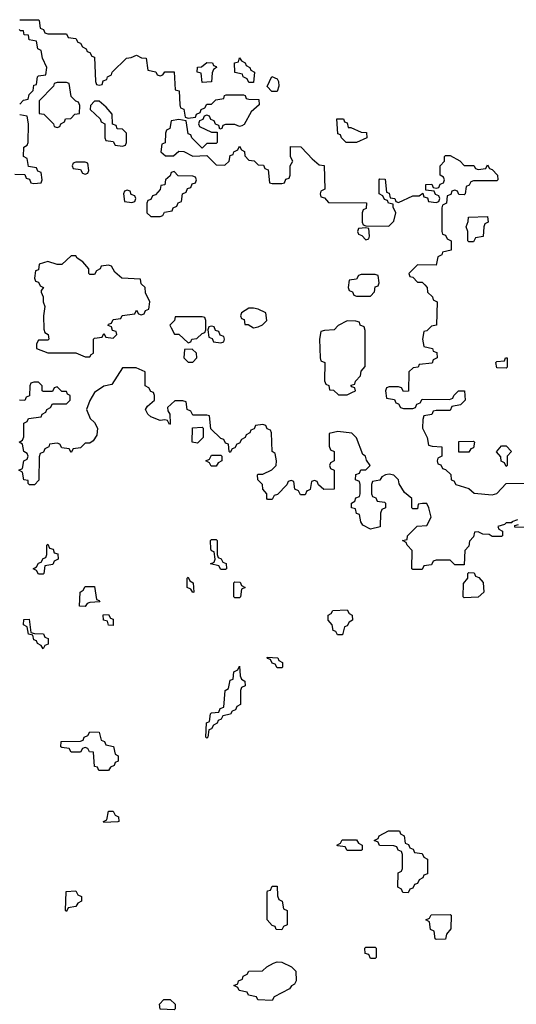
# Model space of a CAD drawing. Header units: inches. Extents: x 2602844 to 2692189, y 936934 to 1026383.
# Tile 18 of 58: x 2648770 to 2650893, y 962650 to 966854. Entities that reach past the tile are written whole.
import ezdxf

# ---------------------------------------------------------------- set-up
doc = ezdxf.new("R2010")
doc.units = ezdxf.units.IN
doc.header["$MEASUREMENT"] = 0
doc.layers.add('C6946', color=7, linetype='Continuous')
doc.layers.add('C6956', color=7, linetype='Continuous')

msp = doc.modelspace()

# ---------------------------------------------------------------- linework, layer by layer
at = {"layer": 'C6946', "color": 6}
for points in [[(2648770, 966854), (2648850, 966854), (2648854, 966850), (2648858, 966818), (2648872, 966812), (2648878, 966798), (2648890, 966794), (2648970, 966794), (2648978, 966778), (2649010, 966774), (2649018, 966758), (2649030, 966754), (2649038, 966738), (2649054, 966730), (2649058, 966718), (2649070, 966714), (2649078, 966698), (2649090, 966694), (2649094, 966590), (2649098, 966578), (2649110, 966574), (2649122, 966578), (2649127.3, 966592.7), (2649142, 966598), (2649146, 966610), (2649162, 966618), (2649166, 966630), (2649226, 966690), (2649247.3, 966692.7), (2649270, 966702), (2649291.3, 966691.3), (2649311.3, 966690), (2649318, 966638), (2649351.6, 966631.6), (2649358, 966618), (2649370, 966614), (2649382, 966618), (2649390, 966632), (2649430, 966632), (2649434, 966554), (2649452, 966550), (2649454, 966490), (2649458, 966478), (2649471.6, 966471.6), (2649478, 966438), (2649490, 966434), (2649522, 966438), (2649526, 966450), (2649542, 966458), (2649546, 966470), (2649562, 966478), (2649570, 966494), (2649590, 966494), (2649608.4, 966511.6), (2649642, 966518), (2649646, 966530), (2649652.7, 966532.7), (2649727.3, 966532.7), (2649734, 966530), (2649738, 966518), (2649750, 966514), (2649792.7, 966512.7), (2649794, 966490), (2649759.6, 966460.4), (2649730, 966406), (2649719.6, 966400.4), (2649710, 966398), (2649690, 966406), (2649650, 966406), (2649638, 966402), (2649634, 966390), (2649626, 966386), (2649622, 966402), (2649607.3, 966407.3), (2649602, 966422), (2649587.3, 966427.3), (2649582, 966442), (2649570, 966446), (2649558, 966442), (2649552.7, 966427.3), (2649538, 966422), (2649534, 966410), (2649538, 966398), (2649590, 966374), (2649614, 966374), (2649614, 966330), (2649610, 966326), (2649570, 966326), (2649550, 966306), (2649506, 966350), (2649502, 966362), (2649490, 966366), (2649482, 966422), (2649450, 966428), (2649418, 966422), (2649412, 966390), (2649398, 966382), (2649394, 966370), (2649391.6, 966328.4), (2649378, 966322), (2649374, 966290), (2649392.7, 966272.7), (2649427.3, 966272.7), (2649450, 966292), (2649471.1, 966291.1), (2649510, 966272), (2649570, 966274), (2649610, 966234), (2649647.3, 966232.7), (2649666, 966250), (2649670, 966274), (2649682, 966278), (2649686, 966290), (2649702, 966298), (2649710, 966314), (2649718, 966298), (2649731.6, 966291.6), (2649732.7, 966272.7), (2649750, 966254), (2649772, 966252), (2649790, 966234), (2649812.7, 966232.7), (2649818, 966218), (2649832.7, 966212.7), (2649838, 966158), (2649850, 966154), (2649890, 966154), (2649902, 966158), (2649907.3, 966172.7), (2649922, 966178), (2649926, 966190), (2649926, 966230), (2649938, 966250), (2649928, 966268), (2649927.3, 966312.7), (2649971.6, 966311.6), (2650000, 966280.8)], [(2648770, 966494), (2648786, 966510), (2648806, 966514), (2648810, 966534), (2648828, 966552), (2648830, 966574), (2648842, 966578), (2648846, 966610), (2648850, 966614), (2648882, 966618), (2648886, 966650), (2648868, 966690), (2648862, 966722), (2648848, 966730), (2648842, 966762), (2648810, 966768), (2648807.3, 966787.3), (2648789.1, 966789.1), (2648786, 966806), (2648774, 966806), (2648767.3, 966812.7)], [(2648750, 966194), (2648792.7, 966192.7), (2648798, 966178), (2648812.7, 966172.7), (2648818, 966158), (2648830, 966154), (2648862, 966158), (2648866, 966170), (2648862, 966202), (2648847.3, 966207.3), (2648842, 966222), (2648807.3, 966227.3), (2648802, 966262), (2648786, 966270), (2648788, 966310), (2648802, 966318), (2648806, 966330), (2648808, 966410), (2648802, 966442), (2648770, 966448)], [(2650000, 964842.9), (2649998, 964842), (2649990, 964826), (2649970, 964826), (2649962, 964842), (2649946, 964850), (2649942, 964882), (2649930, 964886), (2649918, 964882), (2649912.7, 964867.3), (2649872.7, 964827.3), (2649858, 964822), (2649850, 964806), (2649830, 964806), (2649826, 964810), (2649826, 964830), (2649808.9, 964848.9), (2649808, 964870), (2649788, 964890), (2649786, 964910), (2649790, 964914), (2649810, 964914), (2649848.4, 964931.6), (2649866, 964950), (2649868, 964970), (2649862, 965002), (2649848.7, 965010), (2649846, 965090), (2649842, 965102), (2649827.3, 965107.3), (2649822, 965122), (2649810, 965126), (2649778, 965122), (2649772.7, 965107.3), (2649758, 965102), (2649754, 965090), (2649738, 965082), (2649734, 965070), (2649718, 965062), (2649710, 965046), (2649698, 965042), (2649690, 965026), (2649678, 965022), (2649670, 965006), (2649666, 965010), (2649662, 965042), (2649650, 965046), (2649642, 965062), (2649630, 965066), (2649587.3, 965107.3), (2649582, 965162), (2649570, 965166), (2649510, 965166), (2649502, 965182), (2649486, 965190), (2649482, 965222), (2649467.3, 965227.3), (2649432.7, 965227.3), (2649402, 965198), (2649403.6, 965183.6), (2649412, 965170), (2649414, 965130), (2649410, 965126), (2649402, 965142), (2649390, 965146), (2649370, 965142), (2649330, 965158), (2649318, 965170), (2649308, 965190), (2649316.4, 965203.6), (2649346, 965230), (2649346, 965250), (2649342, 965262), (2649330, 965266), (2649322, 965282), (2649306, 965290), (2649306, 965350), (2649267.3, 965367.3), (2649210, 965368), (2649163.6, 965296.4), (2649130, 965288.7), (2649090, 965262), (2649070, 965228), (2649056, 965190), (2649071.3, 965151.3), (2649090, 965134), (2649102, 965110), (2649099.6, 965080.4), (2649083.6, 965056.4), (2649070, 965046), (2649050, 965046), (2649030, 965026), (2648998, 965022), (2648990, 965006), (2648982, 965022), (2648950, 965026), (2648942, 965042), (2648930, 965046), (2648898, 965042), (2648894, 965030), (2648878, 965022), (2648872, 965008), (2648858, 965002), (2648852.7, 964987.3), (2648851.6, 964888.4), (2648832.7, 964867.3), (2648812.7, 964867.3), (2648806, 964874), (2648806, 964886), (2648788, 964890), (2648782, 964922), (2648766, 964930), (2648782, 964938), (2648788, 964970), (2648802, 964978), (2648806, 964990), (2648802, 965002), (2648788, 965010), (2648782, 965042), (2648768, 965050), (2648782, 965058), (2648787.3, 965072.7), (2648788.4, 965131.6), (2648802, 965138), (2648808.4, 965151.6), (2648862, 965158), (2648866, 965170), (2648882, 965178), (2648886, 965190), (2648902, 965198), (2648910, 965214), (2648970, 965214), (2648986, 965230), (2648986, 965250), (2648974.6, 965254.6), (2648970, 965266), (2648950, 965266), (2648930, 965286), (2648918, 965282), (2648910, 965266), (2648870, 965266), (2648866, 965270), (2648866, 965290), (2648850, 965306), (2648830, 965306), (2648818, 965302), (2648814, 965290), (2648812.7, 965247.3), (2648798, 965242), (2648791.6, 965228.4), (2648768.9, 965228.9)]]:
    msp.add_lwpolyline(points, dxfattribs=at)
for points in [[(2649550, 966586), (2649546, 966626), (2649528.7, 966630), (2649530, 966652), (2649547.3, 966652.7), (2649570, 966671.3), (2649594, 966670), (2649598, 966658), (2649610, 966654), (2649612, 966650), (2649598, 966642), (2649592.7, 966627.3), (2649590, 966588)], [(2649750, 966586), (2649742, 966602), (2649726, 966610), (2649722, 966622), (2649689.1, 966629.1), (2649688, 966670), (2649706, 966674), (2649710, 966691.3), (2649718, 966678), (2649734, 966670), (2649738, 966658), (2649754, 966650), (2649758, 966638), (2649774, 966630), (2649770, 966586)], [(2648970, 966586), (2648930, 966586), (2648918, 966582), (2648914, 966570), (2648852.7, 966507.3), (2648854, 966454), (2648874, 966450), (2648914, 966410), (2648918, 966398), (2648930, 966394), (2648942, 966398), (2648946, 966410), (2648962, 966418), (2648966, 966430), (2648988, 966432), (2649006, 966450), (2649026, 966454), (2649027.3, 966487.3), (2649022, 966502), (2649010, 966506), (2648990, 966526), (2648982, 966582)], [(2649848, 966548), (2649828.4, 966568.4), (2649848.4, 966611.6), (2649870, 966602), (2649876, 966590), (2649878, 966570), (2649870, 966548)], [(2649110, 966506), (2649090, 966506), (2649072.7, 966487.3), (2649072, 966470), (2649114, 966430), (2649118, 966418), (2649134, 966410), (2649134, 966350), (2649138, 966338), (2649170, 966334), (2649178, 966318), (2649210, 966314), (2649222, 966318), (2649226, 966330), (2649226, 966370), (2649210, 966386), (2649187.3, 966387.3), (2649182, 966402), (2649167.3, 966407.3), (2649166, 966450), (2649140.4, 966480.4)], [(2649050, 966246), (2649010, 966246), (2648998, 966242), (2648994, 966230), (2648998, 966218), (2649030, 966214), (2649038, 966198), (2649050, 966194), (2649062, 966198), (2649066, 966210), (2649062, 966242)], [(2649430, 966206), (2649418, 966202), (2649412.7, 966187.3), (2649394, 966170), (2649391.1, 966148.9), (2649374, 966146), (2649371.1, 966128.9), (2649350, 966106), (2649338, 966102), (2649330, 966086), (2649318, 966082), (2649314, 966070), (2649314, 966030), (2649330, 966014), (2649370, 966014), (2649382, 966018), (2649388.4, 966031.6), (2649422, 966038), (2649426, 966050), (2649442, 966058), (2649448, 966072), (2649462, 966078), (2649466, 966110), (2649482, 966118), (2649487.3, 966132.7), (2649502, 966138), (2649507.3, 966152.7), (2649522, 966158), (2649526, 966170), (2649522, 966182), (2649510, 966186), (2649448, 966188)], [(2649230, 966126), (2649218, 966122), (2649214, 966110), (2649218, 966078), (2649250, 966074), (2649262, 966078), (2649266, 966090), (2649262, 966102), (2649247.3, 966107.3), (2649242, 966122)], [(2649010, 965846), (2648990, 965846), (2648950, 965809), (2648930, 965809), (2648890, 965822), (2648854, 965810), (2648850, 965786), (2648838, 965782), (2648834, 965750), (2648838, 965738), (2648850, 965734), (2648858, 965718), (2648872, 965710), (2648862, 965698), (2648862, 965690), (2648871, 965671), (2648871, 965650), (2648878, 965630), (2648872, 965590), (2648872.7, 965532.7), (2648878, 965518), (2648892, 965510), (2648894, 965490), (2648890, 965486), (2648850, 965486), (2648842, 965470), (2648842, 965450), (2648890, 965432), (2649010, 965432), (2649050, 965414), (2649070, 965414), (2649075.3, 965424.7), (2649086, 965430), (2649086, 965490), (2649090, 965494), (2649122, 965498), (2649130, 965514), (2649138, 965498), (2649170, 965494), (2649186, 965510), (2649182, 965522), (2649167.3, 965527.3), (2649162, 965542), (2649148, 965548), (2649150, 965554), (2649162, 965558), (2649170, 965574), (2649202, 965578), (2649208.4, 965591.6), (2649262, 965598), (2649270, 965614), (2649278, 965598), (2649290, 965594), (2649302, 965598), (2649307.3, 965612.7), (2649322, 965618), (2649326, 965650), (2649308.4, 965688.4), (2649306, 965710), (2649290, 965726), (2649286, 965746), (2649206, 965750), (2649176.4, 965776.4), (2649162, 965802), (2649150, 965806), (2649118, 965802), (2649114, 965790), (2649098, 965782), (2649090, 965766), (2649070, 965766), (2649066, 965770), (2649066, 965790), (2649040.4, 965820.4), (2649016.4, 965836.4)], [(2649770, 965622), (2649750, 965622), (2649718, 965602), (2649714, 965590), (2649718, 965578), (2649730, 965574), (2649732.7, 965552.7), (2649747.3, 965552.7), (2649770, 965538), (2649790, 965542), (2649808.7, 965551.3), (2649826, 965570), (2649822, 965602), (2649790, 965618)], [(2649550, 965586), (2649434, 965586), (2649432, 965570), (2649412, 965550), (2649418, 965538), (2649432, 965512), (2649451, 965511), (2649490, 965474), (2649502, 965478), (2649506, 965490), (2649527.3, 965492.7), (2649550, 965514), (2649562, 965518), (2649566, 965530), (2649566, 965570), (2649562, 965582)], [(2649590, 965546), (2649578, 965542), (2649574, 965530), (2649578, 965498), (2649592.7, 965492.7), (2649598, 965478), (2649630, 965474), (2649642, 965478), (2649646, 965490), (2649642, 965502), (2649627.3, 965507.3), (2649622, 965522), (2649607.3, 965527.3), (2649602, 965542)], [(2649507.3, 965447.3), (2649474, 965446), (2649471.3, 965410), (2649490, 965391.3), (2649510, 965392), (2649528, 965410), (2649526, 965430)], [(2649530, 965046), (2649508, 965050), (2649508.4, 965111.6), (2649550, 965114), (2649554, 965110), (2649554, 965070)], [(2649610, 964948), (2649588.4, 964948.4), (2649582, 964962), (2649566, 964970), (2649582, 964978), (2649590, 964994), (2649630, 964994), (2649634, 964990), (2649634, 964970), (2649618, 964962)], [(2648850, 964486), (2648842, 964502), (2648828, 964510), (2648842, 964518), (2648850, 964534), (2648862, 964538), (2648870, 964554), (2648882, 964558), (2648886, 964570), (2648886, 964610), (2648890, 964614), (2648898, 964598), (2648912.7, 964592.7), (2648918, 964578), (2648932.7, 964572.7), (2648934, 964550), (2648918, 964542), (2648911.6, 964528.4), (2648878, 964522), (2648874, 964490), (2648870, 964486)], [(2649630, 964506), (2649622, 964522), (2649586, 964530), (2649602, 964538), (2649606, 964550), (2649602, 964582), (2649590, 964586), (2649587.3, 964592.7), (2649586, 964630), (2649590, 964634), (2649610, 964634), (2649614, 964630), (2649614, 964570), (2649618, 964558), (2649632, 964552), (2649638, 964538), (2649652.7, 964532.7), (2649654, 964510), (2649650, 964506)], [(2649510, 964408), (2649502, 964422), (2649486, 964430), (2649486, 964470), (2649490, 964474), (2649498, 964458), (2649512, 964450), (2649514, 964410)], [(2649690, 964386), (2649686, 964390), (2649686, 964450), (2649690, 964454), (2649712.7, 964452.7), (2649718, 964438), (2649734, 964430), (2649718, 964422), (2649714, 964390), (2649710, 964386)], [(2649050, 964348.7), (2649026, 964350), (2649028, 964410), (2649042, 964418), (2649050, 964434), (2649090, 964434), (2649098, 964378), (2649110, 964374), (2649112, 964368), (2649070, 964366), (2649058, 964362)], [(2649170, 964268), (2649150, 964268.7), (2649146, 964286), (2649128, 964290), (2649127.3, 964312.7), (2649150, 964314), (2649158, 964298), (2649170, 964294)], [(2648870, 964168), (2648862, 964182), (2648846, 964190), (2648842, 964202), (2648830, 964206), (2648826, 964226), (2648808, 964230), (2648802, 964262), (2648786, 964270), (2648787.3, 964292.7), (2648810, 964294), (2648818, 964238), (2648832.7, 964232.7), (2648871.6, 964231.6), (2648878, 964218), (2648891.6, 964211.6), (2648891.6, 964188.4), (2648878, 964182)], [(2649870, 964086), (2649862, 964102), (2649850, 964106), (2649842, 964122), (2649830, 964126), (2649828, 964132), (2649874, 964130), (2649878, 964118), (2649894, 964110), (2649894, 964090), (2649890, 964086)], [(2649570, 963786), (2649566, 963790), (2649568.4, 963851.6), (2649582, 963858), (2649586, 963890), (2649590, 963894), (2649622, 963898), (2649627.3, 963912.7), (2649642, 963918), (2649648, 963990), (2649662, 963998), (2649670, 964034), (2649682, 964038), (2649686, 964070), (2649702, 964078), (2649710, 964094), (2649712.7, 964052.7), (2649718, 964038), (2649732, 964030), (2649734, 964010), (2649718, 964002), (2649714, 963990), (2649714, 963930), (2649698, 963922), (2649692.7, 963907.3), (2649678, 963902), (2649671.6, 963888.4), (2649638, 963882), (2649632, 963868), (2649618, 963862), (2649614, 963850), (2649598, 963842), (2649590, 963826), (2649578, 963822), (2649574, 963790)], [(2649150, 963648), (2649108.4, 963648.4), (2649102, 963662), (2649090, 963666), (2649086, 963726), (2649068.4, 963728.4), (2649062, 963742), (2649050, 963746), (2649038, 963742), (2649030, 963726), (2648990, 963726), (2648982, 963742), (2648950, 963746), (2648946, 963750), (2648947.3, 963772.7), (2649030, 963774), (2649042, 963778), (2649046, 963790), (2649062, 963798), (2649070, 963814), (2649110, 963812), (2649118, 963778), (2649132, 963772), (2649138, 963758), (2649171.1, 963751.1), (2649178, 963718), (2649191.1, 963711.1), (2649191.6, 963688.4), (2649178, 963682), (2649174, 963670), (2649158, 963662)], [(2649130, 963426), (2649128.7, 963430), (2649142, 963438), (2649150, 963474), (2649170, 963474), (2649178, 963458), (2649192, 963450), (2649194, 963430), (2649190, 963428.7)], [(2649890, 962968), (2649866, 962970), (2649862, 962982), (2649850, 962986), (2649828, 963010), (2649827.3, 963127.3), (2649830, 963134), (2649842, 963138), (2649850, 963154), (2649870, 963154), (2649872.7, 963112.7), (2649878, 963098), (2649892, 963090), (2649898, 963058), (2649914, 963050), (2649914, 962990), (2649898, 962982)], [(2648970, 963046), (2648966, 963050), (2648968.4, 963131.6), (2649010, 963134), (2649018, 963118), (2649034, 963110), (2649034, 963090), (2649018, 963082), (2649010, 963068), (2648978, 963062)], [(2649850, 962666), (2649788.4, 962668.4), (2649782, 962682), (2649748.4, 962688.4), (2649742, 962702), (2649708.4, 962708.4), (2649702, 962722), (2649686, 962730), (2649702, 962738), (2649706, 962750), (2649722, 962758), (2649726, 962770), (2649742, 962778), (2649750, 962792), (2649807.3, 962792.7), (2649826, 962810), (2649854.6, 962825.4), (2649870, 962831.3), (2649890.6, 962830.6), (2649932, 962810), (2649951.1, 962791.1), (2649951.3, 962750), (2649944.7, 962735.3), (2649931.6, 962728.4), (2649923.6, 962716.4), (2649858, 962682)], [(2649430, 962626), (2649370, 962628.7), (2649368, 962650), (2649386, 962670), (2649414, 962670), (2649434, 962650), (2649434, 962630)]]:
    msp.add_lwpolyline(points, close=True, dxfattribs=at)
at = {"layer": 'C6956', "color": 6}
for points in [[(2650174, 966394), (2650186, 966394), (2650230, 966374), (2650252.7, 966372.7), (2650254, 966350), (2650210, 966329.2), (2650166, 966330), (2650146, 966350), (2650142, 966362), (2650130, 966366), (2650126, 966430), (2650154, 966430), (2650158, 966418), (2650170, 966414)], [(2650690, 965906), (2650686, 965910), (2650686, 965950), (2650678, 965970), (2650687.3, 965992.7), (2650688.7, 966011.3), (2650770, 966014), (2650772, 965990), (2650758, 965982), (2650754, 965970), (2650751.6, 965928.4), (2650718, 965922), (2650710, 965906)], [(2650250, 965966), (2650218, 965962), (2650214, 965950), (2650218, 965938), (2650232.7, 965932.7), (2650250, 965914), (2650262, 965918), (2650266, 965930), (2650262, 965962)], [(2650290, 965766), (2650230, 965766), (2650218, 965762), (2650210, 965746), (2650178, 965742), (2650174, 965710), (2650178, 965698), (2650192.7, 965692.7), (2650198, 965678), (2650210, 965674), (2650270, 965674), (2650287.3, 965692.7), (2650290, 965714), (2650302, 965718), (2650306, 965730), (2650302, 965762)], [(2650170, 965568), (2650131.6, 965548.4), (2650114, 965530), (2650072.7, 965527.3), (2650058, 965522), (2650052, 965490), (2650054, 965410), (2650058, 965398), (2650074, 965390), (2650072.7, 965312.7), (2650078, 965298), (2650091.6, 965291.6), (2650094, 965274), (2650112, 965272), (2650132.7, 965252.7), (2650170, 965252), (2650190, 965262), (2650206, 965270), (2650202, 965282), (2650190, 965286), (2650186, 965294), (2650202, 965298), (2650206, 965310), (2650227.3, 965332.7), (2650230, 965354), (2650247.3, 965372.7), (2650247.3, 965527.3), (2650242, 965542), (2650226, 965550), (2650222, 965562), (2650207.3, 965567.3)], [(2650850, 965366), (2650810, 965368), (2650806, 965390), (2650810, 965394), (2650842, 965398), (2650846, 965410), (2650854, 965410), (2650854, 965370)], [(2650647.3, 965007.3), (2650647.3, 965052.7), (2650710, 965054), (2650714, 965050), (2650710, 965026), (2650698, 965022), (2650690, 965008)], [(2650850, 964946), (2650842, 964962), (2650828.4, 964968.4), (2650827.3, 964987.3), (2650808.9, 965008.9), (2650830, 965034), (2650850, 965034), (2650872, 965010), (2650854, 964990), (2650854, 964950)], [(2650670, 964386), (2650666, 964390), (2650667.3, 964447.3), (2650686, 964470), (2650686, 964490), (2650690, 964494), (2650712.7, 964492.7), (2650718, 964478), (2650732.7, 964472.7), (2650751.6, 964451.6), (2650754, 964410), (2650730, 964388.7)], [(2650128, 964228), (2650122, 964242), (2650110, 964246), (2650106, 964270), (2650088, 964290), (2650088.4, 964311.6), (2650102, 964318), (2650108.4, 964331.6), (2650170, 964334), (2650178, 964318), (2650191.6, 964311.6), (2650192, 964290), (2650178, 964282), (2650170, 964266), (2650158, 964262), (2650150, 964228)], [(2650430, 963126), (2650407.3, 963127.3), (2650402, 963142), (2650386, 963150), (2650388.4, 963211.6), (2650402, 963218), (2650406, 963230), (2650406, 963290), (2650402, 963302), (2650388, 963308), (2650382, 963322), (2650370, 963326), (2650308.4, 963328.4), (2650302, 963342), (2650286, 963350), (2650302, 963358), (2650306, 963370), (2650346, 963390), (2650394, 963390), (2650398, 963378), (2650414, 963370), (2650418, 963338), (2650432.7, 963332.7), (2650438, 963318), (2650452.7, 963312.7), (2650458, 963298), (2650490, 963294), (2650498, 963278), (2650514, 963270), (2650512.7, 963207.3), (2650498, 963202), (2650494, 963190), (2650478, 963182), (2650470, 963166), (2650458, 963162), (2650450, 963146), (2650438, 963142)], [(2650170, 963306), (2650162, 963322), (2650130, 963326), (2650126, 963330), (2650142, 963338), (2650148.4, 963351.6), (2650210, 963352), (2650218, 963338), (2650234, 963330), (2650234, 963310), (2650230, 963306)], [(2650550, 962926), (2650546, 962930), (2650542, 962962), (2650526, 962970), (2650522, 963002), (2650506, 963010), (2650522, 963018), (2650528.4, 963031.6), (2650610, 963034), (2650614, 963030), (2650612.7, 962972.7), (2650594, 962950), (2650590, 962928)], [(2650270, 962846), (2650262, 962862), (2650247.3, 962867.3), (2650246, 962890), (2650250, 962894), (2650290, 962894), (2650294, 962890), (2650294, 962850), (2650290, 962846)]]:
    msp.add_lwpolyline(points, close=True, dxfattribs=at)
for points in [[(2650000, 966280.8), (2650019.6, 966259.6), (2650050, 966234), (2650071.6, 966231.6), (2650074, 966130), (2650058, 966122), (2650054, 966110), (2650058, 966098), (2650072.7, 966092.7), (2650090, 966074), (2650252.7, 966072.7), (2650251.6, 966048.4), (2650238, 966042), (2650234, 966030), (2650234, 965990), (2650238, 965978), (2650250, 965974), (2650347.3, 965972.7), (2650370, 965994), (2650378, 966030), (2650366, 966054), (2650366, 966066), (2650346, 966070), (2650342, 966082), (2650330, 966086), (2650322, 966102), (2650306, 966110), (2650306, 966170), (2650310, 966174), (2650332.7, 966172.7), (2650338, 966118), (2650350, 966114), (2650354, 966094), (2650374, 966090), (2650378, 966078), (2650390, 966074), (2650450, 966102), (2650478, 966102), (2650494, 966114), (2650498, 966098), (2650512.7, 966092.7), (2650518, 966078), (2650550, 966074), (2650562, 966078), (2650566, 966090), (2650562, 966102), (2650547.3, 966107.3), (2650542, 966122), (2650506, 966126), (2650506, 966150), (2650531.6, 966151.6), (2650538, 966138), (2650550, 966134), (2650562, 966138), (2650568, 966152), (2650582, 966158), (2650586, 966170), (2650582, 966182), (2650568, 966190), (2650568, 966230), (2650586, 966250), (2650586, 966270), (2650590, 966274), (2650610, 966274), (2650650.9, 966250.9), (2650670, 966232), (2650712, 966232), (2650718, 966218), (2650730, 966214), (2650762, 966218), (2650770, 966234), (2650778, 966218), (2650790, 966214), (2650812, 966190), (2650814, 966170), (2650810, 966166), (2650710, 966166), (2650698, 966162), (2650692, 966148), (2650678, 966142), (2650674, 966110), (2650670, 966106), (2650647.3, 966107.3), (2650642, 966122), (2650630, 966126), (2650618, 966122), (2650612.7, 966107.3), (2650598, 966102), (2650594, 966070), (2650578, 966062), (2650574, 966050), (2650574, 965950), (2650578, 965938), (2650590, 965934), (2650598, 965918), (2650614, 965910), (2650614, 965870), (2650578, 965862), (2650574, 965850), (2650558, 965842), (2650550, 965806), (2650470, 965808), (2650434, 965770), (2650438, 965758), (2650450, 965754), (2650470, 965734), (2650490, 965734), (2650502, 965722), (2650512, 965710), (2650514, 965690), (2650534, 965670), (2650538, 965658), (2650554, 965650), (2650552, 965550), (2650530, 965546), (2650510, 965526), (2650498, 965522), (2650492, 965490), (2650498, 965458), (2650534, 965450), (2650538, 965438), (2650552.7, 965432.7), (2650554, 965410), (2650538, 965402), (2650532.7, 965387.3), (2650478, 965382), (2650474, 965370), (2650452, 965368), (2650434, 965350), (2650432.7, 965267.3), (2650410, 965266), (2650402, 965282), (2650390, 965286), (2650350, 965286), (2650338, 965282), (2650334, 965270), (2650338, 965238), (2650372.7, 965232.7), (2650378, 965218), (2650390, 965214), (2650398, 965198), (2650410, 965194), (2650450, 965194), (2650462, 965198), (2650467.3, 965212.7), (2650482, 965218), (2650490, 965234), (2650607.3, 965232.7), (2650622, 965238), (2650626, 965250), (2650646, 965270), (2650672, 965270), (2650674, 965230), (2650654, 965210), (2650618, 965202), (2650610, 965186), (2650550, 965186), (2650538, 965182), (2650531.6, 965168.4), (2650498, 965162), (2650492.7, 965147.3), (2650492, 965110), (2650512, 965070), (2650518, 965038), (2650532.7, 965032.7), (2650574, 965030), (2650574, 964990), (2650558, 964982), (2650554, 964970), (2650558, 964958), (2650570, 964954), (2650578, 964938), (2650590, 964934), (2650612.7, 964912.7), (2650614, 964890), (2650625.4, 964885.4), (2650634, 964870), (2650690, 964852), (2650712.7, 964832.7), (2650790, 964824.9), (2650810, 964831.3), (2650850, 964874), (2650930, 964874.8)], [(2650898, 964718), (2650874, 964710), (2650874, 964706), (2650850, 964706), (2650842, 964698), (2650814, 964690), (2650818, 964678), (2650834, 964670), (2650834, 964650), (2650830, 964648), (2650790, 964648), (2650776.4, 964656.4), (2650750, 964658), (2650730, 964668), (2650714, 964666), (2650710, 964646), (2650692.7, 964627.3), (2650690, 964606), (2650672.7, 964587.3), (2650670, 964526), (2650630, 964526), (2650610, 964546), (2650550, 964546), (2650538, 964542), (2650530, 964526), (2650498, 964522), (2650490, 964506), (2650450, 964506), (2650446, 964510), (2650447.3, 964587.3), (2650426, 964610), (2650422, 964622), (2650406, 964630), (2650426, 964634), (2650428, 964650), (2650468.7, 964691.3), (2650510, 964694), (2650528.7, 964730), (2650519.3, 964770), (2650510, 964788.7), (2650491.6, 964788.4), (2650474, 964786), (2650470, 964766), (2650450, 964766), (2650446, 964770), (2650446, 964810), (2650415.3, 964835.3), (2650392.3, 964872.3), (2650389, 964890), (2650370, 964909), (2650350, 964913.2), (2650334, 964910), (2650318, 964902), (2650310, 964888), (2650278, 964882), (2650274, 964870), (2650274, 964830), (2650278, 964818), (2650292, 964812), (2650298, 964798), (2650330, 964794), (2650334, 964790), (2650334, 964770), (2650318, 964762), (2650312.7, 964747.3), (2650311.6, 964688.4), (2650270, 964678), (2650236.4, 964696.4), (2650228, 964710), (2650222, 964742), (2650210, 964746), (2650206, 964766), (2650189.1, 964769.1), (2650188, 964790), (2650202, 964798), (2650207.3, 964812.7), (2650222, 964818), (2650226, 964830), (2650226, 964870), (2650222, 964882), (2650206, 964890), (2650207.3, 964912.7), (2650222, 964918), (2650228.4, 964931.6), (2650250, 964932), (2650268, 964950), (2650252.9, 964972.9), (2650248, 964990), (2650237.2, 964997.2), (2650210, 965068), (2650190, 965088.7), (2650130, 965096), (2650092.7, 965087.3), (2650092.7, 965032.7), (2650098, 965018), (2650114, 965010), (2650114, 964970), (2650098, 964962), (2650094, 964950), (2650098, 964938), (2650114, 964930), (2650114, 964850), (2650070, 964848), (2650047.3, 964867.3), (2650042, 964882), (2650030, 964886), (2650018, 964882), (2650012, 964848), (2650000, 964842.9)], [(2650930, 964686), (2650887.3, 964687.3), (2650886, 964694), (2650902, 964698)]]:
    msp.add_lwpolyline(points, dxfattribs=at)

doc.saveas('drawing.dxf')
